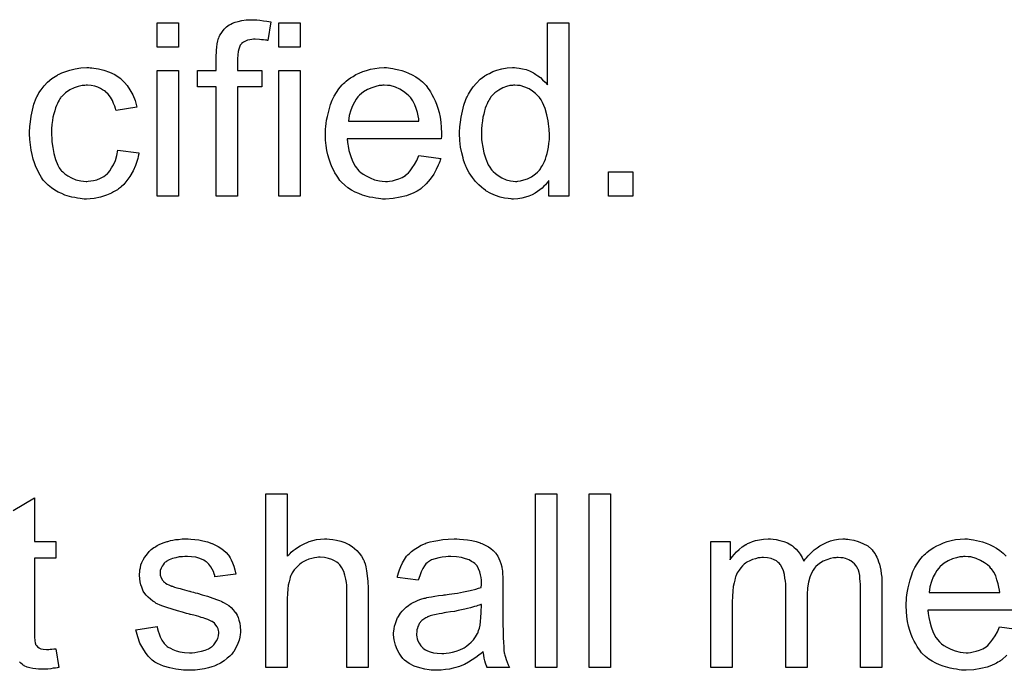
# Model space of a CAD drawing. Extents: x -1.6 to 9, y -2.8 to 5.2.
# Tile 183 of 197: x 6.62 to 7.074, y 4.208 to 4.508. Entities that reach past the tile are written whole.
import ezdxf

# ---------------------------------------------------------------- set-up
doc = ezdxf.new("R2010")
doc.units = 0
doc.layers.add('dfn6-15-57-c_document', color=1, linetype='CONTINUOUS')

msp = doc.modelspace()

# ---------------------------------------------------------------- linework, layer by layer
at = {"layer": 'dfn6-15-57-c_document', "color": 1}
for points in [[(6.693063, 4.495254), (6.683228, 4.495254), (6.683228, 4.506477), (6.693063, 4.506477), (6.693063, 4.495254)], [(6.729161, 4.507749), (6.73055, 4.507634), (6.732169, 4.507402), (6.733789, 4.507171), (6.73564, 4.506824), (6.734136, 4.498262), (6.734021, 4.498262), (6.733673, 4.498378), (6.733095, 4.498493), (6.732285, 4.498609), (6.731359, 4.498609), (6.730434, 4.498725), (6.728351, 4.498841), (6.727657, 4.498841), (6.726847, 4.498725), (6.725922, 4.498609), (6.72488, 4.498378), (6.723839, 4.498031), (6.722913, 4.497568), (6.722104, 4.496874), (6.721988, 4.496758), (6.721872, 4.496526), (6.721525, 4.496064), (6.721178, 4.495254), (6.720831, 4.494328), (6.720599, 4.493171), (6.720368, 4.491667), (6.720252, 4.489816), (6.720252, 4.484494), (6.731475, 4.484494), (6.731475, 4.476858), (6.720252, 4.476858), (6.720252, 4.426412), (6.710418, 4.426412), (6.710418, 4.476858), (6.70174, 4.476858), (6.70174, 4.484494), (6.710418, 4.484494), (6.710418, 4.490626), (6.710418, 4.490742), (6.710418, 4.490857), (6.710418, 4.491551), (6.710533, 4.492593), (6.710533, 4.493865), (6.710649, 4.495254), (6.710881, 4.496758), (6.711112, 4.498146), (6.711459, 4.499303), (6.711575, 4.499419), (6.71169, 4.499998), (6.712038, 4.500692), (6.712616, 4.501502), (6.71331, 4.502427), (6.71412, 4.503468), (6.715162, 4.50451), (6.716434, 4.505435), (6.71655, 4.505551), (6.717128, 4.505783), (6.717938, 4.506245), (6.719095, 4.506708), (6.720484, 4.507055), (6.722219, 4.507518), (6.724186, 4.507749), (6.7265, 4.507865), (6.72812, 4.507865), (6.729161, 4.507749)], [(6.749062, 4.495254), (6.739227, 4.495254), (6.739227, 4.506477), (6.749062, 4.506477), (6.749062, 4.495254)], [(6.872976, 4.426412), (6.863836, 4.426412), (6.863836, 4.433701), (6.86372, 4.433586), (6.863605, 4.433354), (6.863257, 4.432891), (6.862795, 4.432313), (6.862216, 4.431734), (6.861522, 4.43104), (6.860712, 4.43023), (6.859671, 4.429421), (6.85863, 4.428611), (6.857472, 4.427801), (6.856084, 4.427106), (6.85458, 4.426528), (6.853076, 4.425949), (6.85134, 4.425487), (6.849489, 4.425255), (6.847522, 4.42514), (6.846828, 4.42514), (6.846365, 4.425255), (6.844977, 4.425371), (6.843357, 4.425602), (6.84139, 4.426065), (6.839192, 4.426759), (6.836994, 4.427685), (6.834795, 4.428958), (6.83468, 4.428958), (6.834564, 4.429189), (6.83387, 4.429652), (6.832828, 4.430578), (6.831556, 4.431734), (6.830052, 4.433239), (6.828547, 4.43509), (6.827043, 4.437172), (6.825771, 4.439602), (6.825771, 4.439718), (6.825655, 4.439949), (6.825539, 4.440296), (6.825308, 4.440759), (6.825077, 4.441453), (6.824729, 4.442263), (6.824498, 4.443073), (6.824267, 4.444114), (6.823688, 4.446428), (6.82311, 4.44909), (6.822762, 4.452098), (6.822647, 4.455337), (6.822647, 4.455453), (6.822647, 4.455684), (6.822647, 4.456147), (6.822647, 4.456841), (6.822762, 4.457536), (6.822762, 4.458461), (6.822994, 4.460544), (6.823341, 4.462974), (6.823919, 4.465635), (6.824614, 4.468411), (6.825539, 4.471073), (6.825539, 4.471188), (6.825655, 4.47142), (6.825886, 4.471767), (6.826118, 4.47223), (6.826812, 4.473502), (6.827738, 4.475122), (6.828895, 4.476858), (6.830399, 4.478593), (6.832134, 4.480444), (6.834217, 4.481948), (6.834333, 4.481948), (6.834448, 4.482064), (6.834795, 4.482295), (6.835258, 4.482527), (6.836415, 4.483105), (6.838035, 4.483915), (6.839886, 4.484609), (6.842084, 4.485188), (6.844514, 4.485651), (6.84706, 4.485766), (6.847985, 4.485766), (6.848911, 4.485651), (6.850183, 4.485535), (6.851688, 4.485188), (6.853307, 4.484841), (6.854927, 4.484262), (6.856431, 4.483452), (6.856663, 4.483337), (6.857125, 4.483105), (6.85782, 4.482527), (6.858745, 4.481948), (6.859902, 4.481138), (6.860944, 4.480097), (6.8621, 4.479056), (6.863142, 4.477783), (6.863142, 4.506477), (6.872976, 4.506477), (6.872976, 4.426412)], [(6.652336, 4.485651), (6.653031, 4.485651), (6.653956, 4.485535), (6.656154, 4.485188), (6.658584, 4.484609), (6.66113, 4.483684), (6.663675, 4.482527), (6.666105, 4.480907), (6.66622, 4.480907), (6.666336, 4.480676), (6.66703, 4.479981), (6.668072, 4.47894), (6.669344, 4.477436), (6.670617, 4.475585), (6.67189, 4.473271), (6.673047, 4.47061), (6.673857, 4.467486), (6.664253, 4.465982), (6.664253, 4.466097), (6.664138, 4.466213), (6.664022, 4.466907), (6.663675, 4.467949), (6.663096, 4.469221), (6.662518, 4.47061), (6.661592, 4.472114), (6.660551, 4.473502), (6.659394, 4.474659), (6.659278, 4.474775), (6.658816, 4.475122), (6.658006, 4.475585), (6.65708, 4.476163), (6.655807, 4.476742), (6.654419, 4.477205), (6.652799, 4.477552), (6.651064, 4.477667), (6.650369, 4.477667), (6.649791, 4.477552), (6.648518, 4.477436), (6.646783, 4.476973), (6.644932, 4.476395), (6.642849, 4.475469), (6.640882, 4.474081), (6.639957, 4.473271), (6.639031, 4.472345), (6.639031, 4.47223), (6.6388, 4.472114), (6.638568, 4.471767), (6.638337, 4.471304), (6.63799, 4.470725), (6.637527, 4.470031), (6.63718, 4.469221), (6.636717, 4.468296), (6.636254, 4.467139), (6.635907, 4.465866), (6.635444, 4.464478), (6.635097, 4.462974), (6.634866, 4.461354), (6.634634, 4.459502), (6.634403, 4.457536), (6.634403, 4.455453), (6.634403, 4.455337), (6.634403, 4.45499), (6.634403, 4.454296), (6.634519, 4.453602), (6.634519, 4.45256), (6.634634, 4.451519), (6.634981, 4.448974), (6.635444, 4.446197), (6.636254, 4.443305), (6.637295, 4.440759), (6.63799, 4.439486), (6.6388, 4.438445), (6.639031, 4.438214), (6.639609, 4.437635), (6.640651, 4.436825), (6.641923, 4.4359), (6.643659, 4.434858), (6.645626, 4.434048), (6.64794, 4.43347), (6.649212, 4.433354), (6.650485, 4.433239), (6.650717, 4.433239), (6.651411, 4.433354), (6.652568, 4.43347), (6.653841, 4.433701), (6.655345, 4.434048), (6.656964, 4.434743), (6.658584, 4.435553), (6.660088, 4.43671), (6.66032, 4.436825), (6.660667, 4.437404), (6.661361, 4.438214), (6.662171, 4.439486), (6.662981, 4.44099), (6.663906, 4.442842), (6.664601, 4.445156), (6.665063, 4.447701), (6.674782, 4.446428), (6.674782, 4.446313), (6.674667, 4.445966), (6.674551, 4.445503), (6.674435, 4.444809), (6.674204, 4.443883), (6.673972, 4.442957), (6.673162, 4.440643), (6.672121, 4.438214), (6.670617, 4.435553), (6.668766, 4.433007), (6.667725, 4.43185), (6.666568, 4.430693), (6.666452, 4.430578), (6.66622, 4.430462), (6.665873, 4.43023), (6.66541, 4.429883), (6.664832, 4.429421), (6.664022, 4.428958), (6.663096, 4.428495), (6.662171, 4.427916), (6.659857, 4.426875), (6.65708, 4.426065), (6.654072, 4.425371), (6.652336, 4.425255), (6.650601, 4.42514), (6.649444, 4.42514), (6.648634, 4.425255), (6.647593, 4.425371), (6.646436, 4.425602), (6.645163, 4.425834), (6.643775, 4.426065), (6.640651, 4.426991), (6.639147, 4.427685), (6.637527, 4.428379), (6.635907, 4.429305), (6.634403, 4.430346), (6.632899, 4.431503), (6.63151, 4.432891), (6.631395, 4.433007), (6.631163, 4.433239), (6.630816, 4.433701), (6.630353, 4.43428), (6.629891, 4.43509), (6.629196, 4.436131), (6.628618, 4.437288), (6.627924, 4.438561), (6.62723, 4.440065), (6.626651, 4.4418), (6.625957, 4.443536), (6.625494, 4.445618), (6.625031, 4.447701), (6.624684, 4.450131), (6.624453, 4.45256), (6.624337, 4.455222), (6.624337, 4.455337), (6.624337, 4.455684), (6.624337, 4.456147), (6.624337, 4.456841), (6.624453, 4.457651), (6.624453, 4.458577), (6.624568, 4.459618), (6.624684, 4.460775), (6.625031, 4.463321), (6.62561, 4.466097), (6.626304, 4.468874), (6.627345, 4.471651), (6.627345, 4.471767), (6.627461, 4.471998), (6.627692, 4.472345), (6.627924, 4.472808), (6.628618, 4.474081), (6.629659, 4.475585), (6.631048, 4.47732), (6.632667, 4.479056), (6.634634, 4.480791), (6.636833, 4.48218), (6.636948, 4.48218), (6.63718, 4.482295), (6.637527, 4.482527), (6.63799, 4.482758), (6.638568, 4.48299), (6.639262, 4.483337), (6.640998, 4.484031), (6.642965, 4.484609), (6.645394, 4.485188), (6.64794, 4.485651), (6.650717, 4.485766), (6.651642, 4.485766), (6.652336, 4.485651)], [(6.693063, 4.426412), (6.683228, 4.426412), (6.683228, 4.484494), (6.693063, 4.484494), (6.693063, 4.426412)], [(6.749062, 4.426412), (6.739227, 4.426412), (6.739227, 4.484494), (6.749062, 4.484494), (6.749062, 4.426412)], [(6.789788, 4.485651), (6.790714, 4.485535), (6.791871, 4.485304), (6.793143, 4.485072), (6.794647, 4.484725), (6.796036, 4.484378), (6.797656, 4.4838), (6.79916, 4.483221), (6.800779, 4.482411), (6.802399, 4.481485), (6.804019, 4.480444), (6.805523, 4.479172), (6.806912, 4.477783), (6.807027, 4.477667), (6.807259, 4.477436), (6.807606, 4.476973), (6.808069, 4.476279), (6.808647, 4.475469), (6.809226, 4.474543), (6.80992, 4.473386), (6.810614, 4.471998), (6.811308, 4.470494), (6.812002, 4.468874), (6.812581, 4.467023), (6.813159, 4.465056), (6.813622, 4.462858), (6.813969, 4.460544), (6.814201, 4.458114), (6.814316, 4.455453), (6.814316, 4.455337), (6.814316, 4.454874), (6.814316, 4.454065), (6.814201, 4.452908), (6.770813, 4.452908), (6.770813, 4.452792), (6.770813, 4.452445), (6.770929, 4.451982), (6.770929, 4.451288), (6.771045, 4.450478), (6.771276, 4.449552), (6.771623, 4.44747), (6.772317, 4.445156), (6.773243, 4.44261), (6.774516, 4.440296), (6.776135, 4.438214), (6.776251, 4.438214), (6.776367, 4.437982), (6.777061, 4.437404), (6.778102, 4.436594), (6.779491, 4.435784), (6.781342, 4.434858), (6.783425, 4.434048), (6.785739, 4.43347), (6.787011, 4.433354), (6.7884, 4.433239), (6.789325, 4.433239), (6.790367, 4.433354), (6.791639, 4.433586), (6.793028, 4.433933), (6.794647, 4.434396), (6.796151, 4.43509), (6.797656, 4.436015), (6.797771, 4.436131), (6.79835, 4.436594), (6.799044, 4.437288), (6.799854, 4.438214), (6.800779, 4.439486), (6.801821, 4.441106), (6.802862, 4.442957), (6.803788, 4.445156), (6.813969, 4.443883), (6.813969, 4.443767), (6.813854, 4.443536), (6.813738, 4.443073), (6.813507, 4.442379), (6.813159, 4.441685), (6.812812, 4.440759), (6.811887, 4.438792), (6.81073, 4.436594), (6.80911, 4.43428), (6.807259, 4.432082), (6.804945, 4.429999), (6.804829, 4.429999), (6.804598, 4.429768), (6.804251, 4.429536), (6.803788, 4.429189), (6.803093, 4.428842), (6.802399, 4.428495), (6.801474, 4.428032), (6.800432, 4.427569), (6.799275, 4.427106), (6.798118, 4.426644), (6.795226, 4.425949), (6.791986, 4.425371), (6.7884, 4.42514), (6.787127, 4.42514), (6.786317, 4.425255), (6.785276, 4.425371), (6.784003, 4.425602), (6.782615, 4.425834), (6.78111, 4.426065), (6.777871, 4.426991), (6.776135, 4.427685), (6.774516, 4.428379), (6.77278, 4.429305), (6.77116, 4.430346), (6.769656, 4.431503), (6.768152, 4.432891), (6.768036, 4.433007), (6.767805, 4.433239), (6.767458, 4.433701), (6.766995, 4.434396), (6.766417, 4.435206), (6.765838, 4.436131), (6.765144, 4.437288), (6.76445, 4.438561), (6.763756, 4.440065), (6.763061, 4.441685), (6.762483, 4.443536), (6.761904, 4.445503), (6.761441, 4.447585), (6.761094, 4.449899), (6.760863, 4.452329), (6.760747, 4.454874), (6.760747, 4.45499), (6.760747, 4.455569), (6.760747, 4.456263), (6.760863, 4.457304), (6.760979, 4.458577), (6.761094, 4.459965), (6.761326, 4.461585), (6.761673, 4.463205), (6.762599, 4.466907), (6.763177, 4.468758), (6.763871, 4.470725), (6.764797, 4.472577), (6.765838, 4.474312), (6.766995, 4.476048), (6.768268, 4.477667), (6.768383, 4.477783), (6.768615, 4.478015), (6.769078, 4.478362), (6.769656, 4.47894), (6.77035, 4.479519), (6.771276, 4.480213), (6.772317, 4.481023), (6.77359, 4.481717), (6.774863, 4.482527), (6.776367, 4.483221), (6.777987, 4.483915), (6.779722, 4.484494), (6.781573, 4.485072), (6.78354, 4.485419), (6.785623, 4.485651), (6.787821, 4.485766), (6.788978, 4.485766), (6.789788, 4.485651)], [(6.787937, 4.477667), (6.787243, 4.477667), (6.78678, 4.477552), (6.785507, 4.477436), (6.784003, 4.477089), (6.782152, 4.47651), (6.780185, 4.4757), (6.778334, 4.474543), (6.776483, 4.473039), (6.776251, 4.472808), (6.775788, 4.47223), (6.774978, 4.471188), (6.774168, 4.4698), (6.773243, 4.46818), (6.772433, 4.466097), (6.771739, 4.463668), (6.771392, 4.461007), (6.803903, 4.461007), (6.803903, 4.461122), (6.803903, 4.461354), (6.803788, 4.461701), (6.803788, 4.462164), (6.803556, 4.463552), (6.803209, 4.465056), (6.802631, 4.466907), (6.802052, 4.468643), (6.801127, 4.470378), (6.800085, 4.471882), (6.800085, 4.471998), (6.799854, 4.472114), (6.799275, 4.472808), (6.798234, 4.473734), (6.796846, 4.474775), (6.79511, 4.475816), (6.793028, 4.476742), (6.790598, 4.477436), (6.789325, 4.477552), (6.787937, 4.477667)], [(6.848101, 4.477667), (6.847522, 4.477667), (6.84706, 4.477552), (6.845787, 4.477436), (6.844283, 4.476973), (6.842547, 4.476395), (6.840696, 4.475353), (6.838845, 4.474081), (6.837919, 4.473155), (6.837109, 4.47223), (6.837109, 4.472114), (6.836878, 4.471998), (6.836762, 4.471651), (6.836415, 4.471188), (6.836068, 4.47061), (6.835721, 4.469916), (6.835374, 4.469106), (6.834911, 4.46818), (6.834448, 4.467023), (6.834101, 4.46575), (6.833754, 4.464362), (6.833407, 4.462858), (6.833176, 4.461238), (6.832944, 4.459387), (6.832713, 4.45742), (6.832713, 4.455337), (6.832713, 4.455222), (6.832713, 4.454874), (6.832713, 4.454296), (6.832828, 4.453486), (6.832828, 4.45256), (6.832944, 4.451519), (6.833291, 4.44909), (6.83387, 4.446428), (6.83468, 4.443652), (6.835837, 4.44099), (6.836531, 4.439833), (6.837341, 4.438676), (6.837456, 4.438676), (6.837572, 4.438445), (6.838151, 4.437867), (6.839192, 4.436941), (6.840465, 4.436015), (6.842084, 4.434974), (6.844051, 4.434048), (6.846134, 4.43347), (6.847291, 4.433354), (6.848448, 4.433239), (6.849026, 4.433239), (6.849489, 4.433354), (6.850762, 4.43347), (6.852266, 4.433933), (6.854002, 4.434511), (6.855853, 4.435437), (6.857704, 4.43671), (6.85863, 4.43752), (6.859439, 4.438445), (6.859439, 4.438561), (6.859671, 4.438676), (6.859902, 4.439024), (6.860134, 4.439486), (6.860481, 4.440065), (6.860944, 4.440643), (6.861291, 4.441569), (6.861753, 4.442495), (6.862216, 4.443536), (6.862563, 4.444693), (6.863026, 4.446081), (6.863373, 4.44747), (6.863605, 4.44909), (6.863836, 4.450709), (6.864067, 4.45256), (6.864067, 4.454527), (6.864067, 4.454643), (6.864067, 4.455106), (6.864067, 4.455684), (6.863952, 4.456494), (6.863952, 4.45742), (6.863836, 4.458577), (6.86372, 4.45985), (6.863489, 4.461238), (6.86291, 4.464015), (6.8621, 4.466907), (6.860944, 4.469684), (6.860249, 4.470841), (6.859439, 4.471998), (6.859439, 4.472114), (6.859208, 4.47223), (6.85863, 4.472924), (6.857588, 4.473849), (6.856315, 4.474891), (6.854696, 4.475932), (6.852729, 4.476742), (6.85053, 4.477436), (6.849373, 4.477552), (6.848101, 4.477667)], [(6.902596, 4.426412), (6.891373, 4.426412), (6.891373, 4.437635), (6.902596, 4.437635), (6.902596, 4.426412)], [(6.616701, 4.281463), (6.626535, 4.287364), (6.626535, 4.267117)], [(6.743161, 4.260406), (6.743277, 4.260522), (6.743508, 4.260753), (6.743855, 4.2611), (6.744434, 4.261679), (6.745012, 4.262257), (6.745822, 4.262951), (6.746863, 4.263645), (6.747905, 4.264455), (6.749062, 4.26515), (6.750334, 4.265844), (6.753342, 4.267117), (6.754962, 4.267695), (6.756698, 4.268042), (6.758549, 4.268274), (6.7604, 4.268389), (6.761441, 4.268389), (6.762714, 4.268274), (6.764218, 4.268042), (6.765954, 4.267811), (6.767805, 4.267348), (6.769656, 4.266654), (6.771507, 4.265844), (6.771739, 4.265728), (6.772317, 4.265381), (6.773127, 4.264802), (6.774168, 4.263993), (6.77521, 4.262951), (6.776367, 4.261794), (6.777408, 4.260406), (6.778334, 4.258786), (6.778449, 4.258555), (6.778681, 4.257976), (6.779028, 4.256935), (6.779375, 4.255431), (6.779722, 4.25358), (6.780069, 4.251381), (6.780301, 4.24872), (6.780416, 4.245712), (6.780416, 4.209035), (6.770582, 4.209035), (6.770582, 4.245828), (6.770582, 4.245943), (6.770582, 4.246175), (6.770582, 4.246522), (6.770582, 4.246985), (6.770466, 4.248257), (6.770235, 4.249877), (6.769772, 4.251613), (6.769193, 4.253348), (6.768383, 4.255084), (6.767342, 4.256472), (6.767226, 4.256588), (6.766764, 4.257051), (6.766069, 4.257629), (6.765028, 4.258208), (6.763756, 4.258902), (6.762251, 4.259365), (6.7604, 4.259827), (6.758318, 4.259943), (6.757623, 4.259943), (6.756814, 4.259827), (6.755657, 4.259712), (6.754499, 4.259365), (6.753111, 4.259017), (6.751723, 4.258439), (6.750219, 4.257629), (6.750103, 4.257513), (6.74964, 4.257166), (6.748946, 4.256703), (6.748136, 4.256009), (6.74721, 4.255084), (6.746285, 4.254042), (6.745475, 4.25277), (6.744781, 4.251381), (6.744665, 4.25115), (6.744549, 4.250687), (6.744318, 4.249761), (6.743971, 4.248605), (6.743624, 4.2471), (6.743392, 4.245249), (6.743277, 4.243167), (6.743161, 4.240737), (6.743161, 4.209035), (6.733326, 4.209035), (6.733326, 4.2891), (6.743161, 4.2891), (6.743161, 4.260406)], [(6.867423, 4.209035), (6.857588, 4.209035), (6.857588, 4.2891), (6.867423, 4.2891), (6.867423, 4.209035)], [(6.892298, 4.209035), (6.882464, 4.209035), (6.882464, 4.2891), (6.892298, 4.2891), (6.892298, 4.209035)], [(6.626535, 4.267117), (6.636485, 4.267117), (6.636485, 4.25948), (6.626535, 4.25948), (6.626535, 4.225349), (6.626535, 4.225117), (6.626535, 4.224655), (6.626535, 4.22396), (6.626651, 4.22315), (6.626767, 4.221299), (6.626882, 4.220489), (6.626998, 4.219911), (6.627114, 4.21968), (6.627461, 4.219217), (6.627924, 4.218638), (6.628734, 4.21806), (6.628965, 4.217944), (6.629543, 4.217713), (6.630585, 4.217481), (6.632089, 4.217365), (6.633246, 4.217365), (6.633824, 4.217481), (6.634634, 4.217481), (6.63556, 4.217597), (6.636485, 4.217713), (6.637758, 4.209035), (6.637527, 4.209035), (6.637064, 4.208919), (6.636254, 4.208804), (6.635213, 4.208688), (6.634056, 4.208457), (6.632783, 4.208341), (6.630238, 4.208225), (6.629312, 4.208225), (6.628386, 4.208341), (6.62723, 4.208457), (6.625841, 4.208572), (6.624453, 4.208919), (6.62318, 4.209266), (6.621907, 4.209845), (6.621792, 4.209961), (6.621444, 4.210192), (6.620982, 4.210539), (6.620288, 4.211118), (6.619709, 4.211696)], [(6.698732, 4.268274), (6.700468, 4.268158), (6.702319, 4.267926), (6.704286, 4.267464), (6.706368, 4.267001), (6.708335, 4.266307), (6.708451, 4.266307), (6.708567, 4.266191), (6.709145, 4.265959), (6.710071, 4.265497), (6.711228, 4.264918), (6.7125, 4.264108), (6.713773, 4.263183), (6.71493, 4.262141), (6.715971, 4.260984), (6.716087, 4.260869), (6.716319, 4.260406), (6.716781, 4.259596), (6.71736, 4.25867), (6.717938, 4.257282), (6.718517, 4.255778), (6.71898, 4.254042), (6.719442, 4.252075), (6.709839, 4.250803), (6.709839, 4.251034), (6.709724, 4.251497), (6.709492, 4.252307), (6.709145, 4.253348), (6.708567, 4.25439), (6.707872, 4.255547), (6.707062, 4.256703), (6.705905, 4.257745), (6.70579, 4.25786), (6.705327, 4.258092), (6.704633, 4.258555), (6.703592, 4.259017), (6.702435, 4.25948), (6.70093, 4.259943), (6.699079, 4.260175), (6.697112, 4.26029), (6.695955, 4.26029), (6.694798, 4.260175), (6.693294, 4.260059), (6.69179, 4.259712), (6.69017, 4.259365), (6.688666, 4.258786), (6.687394, 4.257976), (6.687278, 4.25786), (6.686931, 4.257629), (6.686468, 4.257166), (6.686005, 4.256472), (6.685427, 4.255778), (6.684964, 4.254852), (6.684617, 4.253811), (6.684501, 4.25277), (6.684501, 4.252654), (6.684501, 4.252423), (6.684617, 4.252075), (6.684617, 4.251613), (6.684964, 4.250456), (6.685658, 4.249299), (6.685774, 4.249183), (6.685889, 4.249067), (6.686121, 4.24872), (6.686584, 4.248373), (6.687046, 4.248026), (6.687741, 4.247563), (6.688551, 4.247216), (6.689476, 4.246753), (6.689592, 4.246753), (6.689823, 4.246638), (6.690286, 4.246522), (6.691096, 4.246175), (6.692253, 4.245828), (6.693757, 4.245481), (6.694683, 4.245133), (6.695724, 4.244902), (6.696881, 4.244555), (6.698154, 4.244208), (6.698269, 4.244208), (6.698616, 4.244092), (6.699195, 4.243976), (6.699889, 4.243745), (6.700699, 4.243514), (6.70174, 4.243282), (6.703939, 4.242588), (6.706368, 4.241894), (6.708798, 4.241084), (6.710996, 4.240274), (6.711922, 4.239927), (6.712732, 4.23958), (6.712963, 4.239464), (6.713426, 4.239233), (6.71412, 4.238886), (6.715162, 4.238307), (6.716203, 4.237613), (6.717244, 4.236687), (6.718285, 4.235646), (6.719211, 4.234489), (6.719327, 4.234373), (6.719558, 4.233911), (6.720021, 4.233216), (6.720484, 4.232175), (6.720831, 4.230902), (6.721294, 4.229514), (6.721525, 4.227894), (6.721641, 4.226043), (6.721641, 4.225812), (6.721641, 4.225233), (6.721525, 4.224307), (6.721294, 4.223035), (6.720947, 4.221646), (6.720368, 4.220142), (6.719674, 4.218407), (6.718748, 4.216787), (6.718632, 4.216556), (6.71817, 4.216093), (6.717591, 4.215283), (6.716666, 4.214357), (6.715393, 4.213316), (6.714005, 4.212159), (6.712385, 4.211118), (6.710418, 4.210076), (6.710302, 4.210076), (6.710186, 4.209961), (6.709492, 4.209729), (6.708335, 4.209382), (6.706831, 4.208919), (6.70498, 4.208457), (6.702897, 4.208109), (6.700699, 4.207878), (6.698154, 4.207762), (6.697112, 4.207762), (6.696302, 4.207878), (6.695377, 4.207878), (6.69422, 4.207994), (6.693063, 4.208109), (6.69179, 4.208341), (6.689013, 4.208919), (6.686121, 4.209729), (6.683344, 4.210886), (6.682071, 4.211581), (6.680914, 4.21239), (6.680799, 4.212506), (6.680683, 4.212622), (6.679989, 4.213316), (6.678947, 4.214357), (6.67779, 4.215977), (6.676518, 4.217944), (6.675245, 4.220258), (6.674204, 4.22315), (6.673394, 4.22639), (6.683113, 4.227894), (6.683113, 4.227779), (6.683113, 4.227663), (6.683344, 4.226969), (6.683575, 4.225812), (6.684038, 4.224539), (6.684617, 4.22315), (6.685311, 4.221646), (6.686352, 4.220142), (6.687625, 4.21887), (6.687856, 4.218754), (6.688319, 4.218407), (6.689245, 4.217944), (6.690402, 4.217365), (6.691906, 4.216787), (6.693641, 4.216324), (6.695724, 4.215977), (6.698154, 4.215861), (6.699311, 4.215861), (6.700468, 4.215977), (6.701972, 4.216208), (6.703592, 4.216556), (6.705327, 4.217018), (6.706831, 4.217597), (6.70822, 4.218523), (6.708335, 4.218638), (6.708798, 4.218985), (6.709261, 4.219564), (6.709955, 4.220374), (6.710533, 4.221299), (6.711112, 4.222456), (6.711459, 4.223613), (6.711575, 4.225002), (6.711575, 4.225117), (6.711575, 4.22558), (6.711459, 4.226159), (6.711228, 4.226969), (6.710881, 4.227779), (6.710302, 4.228588), (6.709608, 4.229514), (6.708567, 4.230208), (6.708451, 4.230324), (6.708104, 4.23044), (6.707525, 4.230787), (6.7066, 4.231134), (6.705211, 4.231597), (6.704401, 4.231944), (6.703476, 4.232175), (6.702435, 4.232522), (6.701278, 4.232869), (6.700005, 4.233216), (6.698501, 4.233564), (6.698385, 4.233564), (6.698038, 4.233679), (6.697459, 4.233795), (6.696765, 4.234026), (6.69584, 4.234258), (6.694798, 4.234605), (6.6926, 4.235183), (6.690055, 4.235993), (6.687625, 4.236687), (6.685311, 4.237497), (6.68427, 4.23796), (6.68346, 4.238307), (6.683228, 4.238423), (6.682766, 4.238654), (6.682071, 4.239117), (6.681146, 4.239696), (6.680104, 4.240506), (6.679063, 4.241431), (6.678022, 4.242472), (6.677096, 4.243745), (6.67698, 4.243861), (6.676749, 4.244324), (6.676402, 4.245133), (6.676055, 4.246059), (6.675708, 4.247216), (6.675361, 4.248605), (6.675129, 4.249993), (6.675014, 4.251613), (6.675014, 4.251844), (6.675014, 4.252307), (6.675129, 4.253001), (6.675245, 4.254042), (6.675476, 4.255084), (6.675708, 4.256356), (6.676171, 4.257513), (6.676749, 4.258786), (6.676865, 4.258902), (6.677096, 4.259365), (6.677443, 4.259943), (6.678022, 4.260753), (6.678716, 4.261563), (6.679526, 4.262604), (6.680452, 4.26353), (6.681609, 4.26434), (6.681724, 4.264455), (6.682071, 4.264571), (6.682534, 4.264918), (6.683228, 4.265265), (6.684154, 4.265728), (6.685195, 4.266191), (6.686468, 4.266654), (6.687856, 4.267117), (6.688088, 4.267232), (6.688551, 4.267348), (6.68936, 4.267579), (6.690402, 4.267811), (6.691674, 4.268042), (6.693063, 4.268158), (6.694683, 4.268389), (6.697459, 4.268389), (6.698732, 4.268274)], [(6.822647, 4.268274), (6.824382, 4.268158), (6.826349, 4.267926), (6.828316, 4.267579), (6.830283, 4.267117), (6.832134, 4.266538), (6.832366, 4.266422), (6.832944, 4.266191), (6.833754, 4.265844), (6.834795, 4.265381), (6.835952, 4.264687), (6.837109, 4.263993), (6.838151, 4.263067), (6.839076, 4.262141), (6.839192, 4.262026), (6.839423, 4.261679), (6.83977, 4.2611), (6.840233, 4.260406), (6.840812, 4.259365), (6.841275, 4.258323), (6.841737, 4.257051), (6.842084, 4.255547), (6.842084, 4.255431), (6.8422, 4.255084), (6.842316, 4.25439), (6.842431, 4.253464), (6.842431, 4.252191), (6.842547, 4.250687), (6.842663, 4.24872), (6.842663, 4.246522), (6.842663, 4.233332), (6.842663, 4.233216), (6.842663, 4.232754), (6.842663, 4.232059), (6.842663, 4.231134), (6.842663, 4.230092), (6.842663, 4.22882), (6.842779, 4.226043), (6.842779, 4.22315), (6.842894, 4.220258), (6.84301, 4.218985), (6.84301, 4.217828), (6.843126, 4.216787), (6.843241, 4.215977), (6.843241, 4.215861), (6.843357, 4.215399), (6.843473, 4.214704), (6.84382, 4.213779), (6.844051, 4.212738), (6.844514, 4.211581), (6.845093, 4.210308), (6.845671, 4.209035), (6.835374, 4.209035), (6.835258, 4.209151), (6.835142, 4.209614), (6.834911, 4.210192), (6.834564, 4.211118), (6.834217, 4.212159), (6.833985, 4.213432), (6.833754, 4.21482), (6.833523, 4.216324), (6.833407, 4.216324), (6.833291, 4.216093), (6.832597, 4.215514), (6.831556, 4.214704), (6.830167, 4.213663), (6.828432, 4.212622), (6.826696, 4.211465), (6.824845, 4.210423), (6.822878, 4.209614), (6.822647, 4.209498), (6.821953, 4.209382), (6.820911, 4.209035), (6.819639, 4.208688), (6.818019, 4.208341), (6.816168, 4.208109), (6.814085, 4.207878), (6.812002, 4.207762), (6.811077, 4.207762), (6.810383, 4.207878), (6.809573, 4.207878), (6.808647, 4.207994), (6.806565, 4.208341), (6.804251, 4.208919), (6.801705, 4.209729), (6.799391, 4.210886), (6.797309, 4.21239), (6.797077, 4.212622), (6.796499, 4.2132), (6.795689, 4.214242), (6.794763, 4.21563), (6.793837, 4.217365), (6.793028, 4.219332), (6.792449, 4.221762), (6.792333, 4.222919), (6.792218, 4.224307), (6.792218, 4.224539), (6.792218, 4.225002), (6.792333, 4.225812), (6.792449, 4.226853), (6.792681, 4.228126), (6.793028, 4.229398), (6.79349, 4.230787), (6.794069, 4.232059), (6.794185, 4.232175), (6.794416, 4.232638), (6.794879, 4.233332), (6.795457, 4.234142), (6.796151, 4.235068), (6.797077, 4.235993), (6.798003, 4.236919), (6.79916, 4.237729), (6.799275, 4.237844), (6.799738, 4.238076), (6.800317, 4.238539), (6.801242, 4.239001), (6.802284, 4.239464), (6.803556, 4.240043), (6.804829, 4.240506), (6.806333, 4.240968), (6.806449, 4.240968), (6.806912, 4.241084), (6.807606, 4.241315), (6.808531, 4.241431), (6.809688, 4.241663), (6.811193, 4.241894), (6.812928, 4.242241), (6.815011, 4.242472), (6.815126, 4.242472), (6.815589, 4.242588), (6.816168, 4.242588), (6.816977, 4.242704), (6.817903, 4.242819), (6.81906, 4.243051), (6.820333, 4.243167), (6.821721, 4.243398), (6.824498, 4.243976), (6.827506, 4.244555), (6.830167, 4.245249), (6.83144, 4.245596), (6.832597, 4.245943), (6.832597, 4.246059), (6.832597, 4.246291), (6.832713, 4.246985), (6.832713, 4.247795), (6.832713, 4.248257), (6.832713, 4.248489), (6.832713, 4.248605), (6.832713, 4.24872), (6.832713, 4.249414), (6.832597, 4.250571), (6.832366, 4.251844), (6.832019, 4.253233), (6.83144, 4.254621), (6.830746, 4.255894), (6.82982, 4.256935), (6.829704, 4.257051), (6.829126, 4.257513), (6.8282, 4.257976), (6.827043, 4.25867), (6.825424, 4.259249), (6.823572, 4.259827), (6.821258, 4.260175), (6.818597, 4.26029), (6.81744, 4.26029), (6.816283, 4.260175), (6.814663, 4.259943), (6.813044, 4.259712), (6.811308, 4.259249), (6.809688, 4.25867), (6.8083, 4.25786), (6.808184, 4.257745), (6.807721, 4.257398), (6.807143, 4.256819), (6.806449, 4.255894), (6.805755, 4.254737), (6.804945, 4.253233), (6.804251, 4.251381), (6.803556, 4.249299), (6.793953, 4.250571), (6.793953, 4.250687), (6.794069, 4.250803), (6.794069, 4.25115), (6.794185, 4.251613), (6.794532, 4.252654), (6.794994, 4.254158), (6.795573, 4.255662), (6.796267, 4.257282), (6.797193, 4.258902), (6.798234, 4.260406), (6.79835, 4.260522), (6.798813, 4.260984), (6.799507, 4.261679), (6.800432, 4.262604), (6.801705, 4.26353), (6.803209, 4.264455), (6.804945, 4.265497), (6.806912, 4.266307), (6.807027, 4.266307), (6.807143, 4.266422), (6.80749, 4.266538), (6.807953, 4.266654), (6.80911, 4.267001), (6.81073, 4.267348), (6.812581, 4.267695), (6.814895, 4.268042), (6.817325, 4.268274), (6.820101, 4.268389), (6.821374, 4.268389), (6.822647, 4.268274)], [(7.000825, 4.268274), (7.001635, 4.268274), (7.002445, 4.268158), (7.004412, 4.267811), (7.006494, 4.267232), (7.008692, 4.266307), (7.010891, 4.26515), (7.012742, 4.26353), (7.012973, 4.263298), (7.013436, 4.262604), (7.014246, 4.261563), (7.014593, 4.260753), (7.015056, 4.259943), (7.015519, 4.258902), (7.015866, 4.25786), (7.016329, 4.256703), (7.016676, 4.255315), (7.016907, 4.253927), (7.017139, 4.252307), (7.01737, 4.250687), (7.01737, 4.248836), (7.01737, 4.209035), (7.007535, 4.209035), (7.007535, 4.245481), (7.007535, 4.245596), (7.007535, 4.245712), (7.007535, 4.246406), (7.007535, 4.247448), (7.00742, 4.24872), (7.007304, 4.250109), (7.007188, 4.251497), (7.006957, 4.252885), (7.00661, 4.253927), (7.00661, 4.254042), (7.006378, 4.25439), (7.006147, 4.254852), (7.0058, 4.255431), (7.005337, 4.256125), (7.004759, 4.256819), (7.004064, 4.257513), (7.003139, 4.258208), (7.003023, 4.258323), (7.002676, 4.258439), (7.002213, 4.25867), (7.001403, 4.259017), (7.000593, 4.259365), (6.999552, 4.259596), (6.998511, 4.259712), (6.997238, 4.259827), (6.99666, 4.259827), (6.996197, 4.259712), (6.99504, 4.259596), (6.993651, 4.259365), (6.992032, 4.258786), (6.990296, 4.258092), (6.988561, 4.257051), (6.986941, 4.255662), (6.986825, 4.255431), (6.986362, 4.254852), (6.985668, 4.253927), (6.984974, 4.252538), (6.984164, 4.250687), (6.983586, 4.248489), (6.983123, 4.245828), (6.982891, 4.242704), (6.982891, 4.209035), (6.973057, 4.209035), (6.973057, 4.246638), (6.973057, 4.246753), (6.973057, 4.246985), (6.973057, 4.247216), (6.973057, 4.247679), (6.972941, 4.248952), (6.97271, 4.25034), (6.972478, 4.25196), (6.972016, 4.25358), (6.971437, 4.255084), (6.970627, 4.256472), (6.970511, 4.256588), (6.970164, 4.257051), (6.969586, 4.257513), (6.968776, 4.258208), (6.967735, 4.258786), (6.966346, 4.259365), (6.964726, 4.259712), (6.96276, 4.259827), (6.962065, 4.259827), (6.961255, 4.259712), (6.96033, 4.259596), (6.959173, 4.259249), (6.957784, 4.258902), (6.956512, 4.258323), (6.955123, 4.257629), (6.955008, 4.257513), (6.954545, 4.257166), (6.953966, 4.256703), (6.953156, 4.256009), (6.952346, 4.255084), (6.951537, 4.253927), (6.950727, 4.252654), (6.950033, 4.25115), (6.949917, 4.250918), (6.949801, 4.25034), (6.94957, 4.249414), (6.949223, 4.248142), (6.948876, 4.246406), (6.948644, 4.244324), (6.948528, 4.241894), (6.948413, 4.239117), (6.948413, 4.209035), (6.938578, 4.209035), (6.938578, 4.267117), (6.947371, 4.267117), (6.947371, 4.258786), (6.947487, 4.259017), (6.947834, 4.25948), (6.948528, 4.26029), (6.949338, 4.261216), (6.95038, 4.262373), (6.951652, 4.26353), (6.953041, 4.264687), (6.95466, 4.265728), (6.954892, 4.265844), (6.95547, 4.266191), (6.956396, 4.266538), (6.957669, 4.267117), (6.959173, 4.267579), (6.960908, 4.267926), (6.962875, 4.268274), (6.964958, 4.268389), (6.965999, 4.268389), (6.967272, 4.268274), (6.96866, 4.268042), (6.970396, 4.267695), (6.972131, 4.267232), (6.973867, 4.266538), (6.975486, 4.265612), (6.975718, 4.265497), (6.976181, 4.26515), (6.976875, 4.264571), (6.977801, 4.263645), (6.978726, 4.262604), (6.979767, 4.261332), (6.980693, 4.259827), (6.981387, 4.258092), (6.981503, 4.258208), (6.981734, 4.258555), (6.982081, 4.259017), (6.98266, 4.259712), (6.983354, 4.260522), (6.984164, 4.261332), (6.98509, 4.262257), (6.986247, 4.263298), (6.987519, 4.264224), (6.988792, 4.26515), (6.990296, 4.265959), (6.991916, 4.266769), (6.993651, 4.267464), (6.995503, 4.267926), (6.997354, 4.268274), (6.999436, 4.268389), (7.000246, 4.268389), (7.000825, 4.268274)], [(7.075104, 4.214704), (7.07279, 4.212622), (7.072675, 4.212622), (7.072443, 4.21239), (7.072096, 4.212159), (7.071633, 4.211812), (7.070939, 4.211465), (7.070245, 4.211118), (7.069319, 4.210655), (7.068278, 4.210192), (7.067121, 4.209729), (7.065964, 4.209266), (7.063071, 4.208572), (7.059832, 4.207994), (7.056245, 4.207762), (7.054972, 4.207762), (7.054163, 4.207878), (7.053121, 4.207994), (7.051849, 4.208225), (7.05046, 4.208457), (7.048956, 4.208688), (7.045716, 4.209614), (7.043981, 4.210308), (7.042361, 4.211002), (7.040626, 4.211928), (7.039006, 4.212969), (7.037502, 4.214126), (7.035998, 4.215514), (7.035882, 4.21563), (7.03565, 4.215861), (7.035303, 4.216324), (7.034841, 4.217018), (7.034262, 4.217828), (7.033684, 4.218754), (7.032989, 4.219911), (7.032295, 4.221184), (7.031601, 4.222688), (7.030907, 4.224307), (7.030328, 4.226159), (7.02975, 4.228126), (7.029287, 4.230208), (7.02894, 4.232522), (7.028708, 4.234952), (7.028593, 4.237497), (7.028593, 4.237613), (7.028593, 4.238191), (7.028593, 4.238886), (7.028708, 4.239927), (7.028824, 4.2412), (7.02894, 4.242588), (7.029171, 4.244208), (7.029518, 4.245828), (7.030444, 4.24953), (7.031023, 4.251381), (7.031717, 4.253348), (7.032642, 4.255199), (7.033684, 4.256935), (7.034841, 4.25867), (7.036113, 4.26029), (7.036229, 4.260406), (7.03646, 4.260637), (7.036923, 4.260984), (7.037502, 4.261563), (7.038196, 4.262141), (7.039122, 4.262836), (7.040163, 4.263645), (7.041435, 4.26434), (7.042708, 4.26515), (7.044212, 4.265844), (7.045832, 4.266538), (7.047568, 4.267117), (7.049419, 4.267695), (7.051386, 4.268042), (7.053468, 4.268274), (7.055667, 4.268389), (7.056824, 4.268389), (7.057633, 4.268274)], [(7.057633, 4.268274), (7.058559, 4.268158), (7.059716, 4.267926), (7.060989, 4.267695), (7.062493, 4.267348), (7.063881, 4.267001), (7.065501, 4.266422), (7.067005, 4.265844), (7.068625, 4.265034), (7.070245, 4.264108), (7.071865, 4.263067), (7.073369, 4.261794), (7.074757, 4.260406)], [(7.055782, 4.26029), (7.055088, 4.26029), (7.054625, 4.260175), (7.053353, 4.260059), (7.051849, 4.259712), (7.049997, 4.259133), (7.04803, 4.258323), (7.046179, 4.257166), (7.044328, 4.255662), (7.044097, 4.255431), (7.043634, 4.254852), (7.042824, 4.253811), (7.042014, 4.252423), (7.041088, 4.250803), (7.040279, 4.24872), (7.039584, 4.246291), (7.039237, 4.243629), (7.071749, 4.243629), (7.071749, 4.243745), (7.071749, 4.243976), (7.071633, 4.244324), (7.071633, 4.244786), (7.071402, 4.246175), (7.071055, 4.247679), (7.070476, 4.24953), (7.069898, 4.251266), (7.068972, 4.253001), (7.067931, 4.254505), (7.067931, 4.254621), (7.067699, 4.254737), (7.067121, 4.255431), (7.06608, 4.256356), (7.064691, 4.257398), (7.062956, 4.258439), (7.060873, 4.259365), (7.058443, 4.260059), (7.057171, 4.260175), (7.055782, 4.26029)], [(6.832713, 4.238191), (6.832597, 4.238191), (6.832481, 4.238076), (6.832134, 4.23796), (6.831671, 4.237844), (6.831093, 4.237613), (6.830399, 4.237382), (6.829589, 4.23715), (6.828663, 4.236919), (6.827622, 4.236572), (6.826349, 4.23634), (6.825077, 4.235993), (6.823572, 4.235646), (6.821953, 4.235299), (6.820333, 4.234952), (6.818482, 4.234721), (6.816515, 4.234373), (6.816283, 4.234373), (6.815589, 4.234258), (6.814432, 4.234026), (6.813159, 4.233795), (6.811771, 4.233564), (6.810383, 4.233216), (6.80911, 4.232869), (6.807953, 4.232407), (6.807837, 4.232407), (6.80749, 4.232175), (6.807027, 4.231944), (6.806565, 4.231597), (6.805176, 4.230671), (6.804019, 4.229283), (6.804019, 4.229167), (6.803788, 4.228935), (6.803672, 4.228473), (6.803441, 4.227894), (6.803209, 4.2272), (6.802978, 4.226506), (6.802862, 4.22558), (6.802746, 4.224655), (6.802746, 4.224539), (6.802746, 4.22396), (6.802862, 4.223266), (6.803093, 4.222341), (6.803441, 4.221299), (6.804019, 4.220258), (6.804713, 4.219101), (6.805639, 4.21806), (6.805755, 4.217944), (6.806217, 4.217713), (6.806912, 4.21725), (6.807837, 4.216787), (6.80911, 4.216324), (6.810614, 4.215861), (6.81235, 4.21563), (6.814432, 4.215514), (6.815358, 4.215514), (6.816515, 4.21563), (6.817787, 4.215861), (6.819407, 4.216093), (6.821027, 4.216556), (6.822762, 4.217134), (6.824498, 4.217944), (6.824729, 4.21806), (6.825192, 4.218407), (6.826002, 4.218985), (6.826928, 4.219795), (6.827969, 4.220721), (6.829126, 4.221878), (6.830052, 4.223266), (6.830977, 4.22477), (6.831093, 4.224886), (6.831209, 4.225349), (6.83144, 4.226159), (6.831787, 4.2272), (6.832134, 4.228588), (6.832366, 4.230208), (6.832481, 4.232175), (6.832597, 4.234489), (6.832713, 4.238191)], [(7.082046, 4.23553), (7.038659, 4.23553), (7.038659, 4.235415), (7.038659, 4.235068), (7.038774, 4.234605), (7.038774, 4.233911), (7.03889, 4.233101), (7.039122, 4.232175), (7.039469, 4.230092), (7.040163, 4.227779), (7.041088, 4.225233), (7.042361, 4.222919), (7.043981, 4.220837), (7.044097, 4.220837), (7.044212, 4.220605), (7.044907, 4.220027), (7.045948, 4.219217), (7.047336, 4.218407), (7.049187, 4.217481), (7.05127, 4.216671), (7.053584, 4.216093), (7.054857, 4.215977), (7.056245, 4.215861), (7.057171, 4.215861), (7.058212, 4.215977), (7.059485, 4.216208), (7.060873, 4.216556), (7.062493, 4.217018), (7.063997, 4.217713), (7.065501, 4.218638), (7.065617, 4.218754), (7.066195, 4.219217), (7.06689, 4.219911), (7.067699, 4.220837), (7.068625, 4.222109), (7.069666, 4.223729), (7.070708, 4.22558), (7.071633, 4.227779), (7.081815, 4.226506)]]:
    msp.add_lwpolyline(points, dxfattribs=at)

doc.saveas('drawing.dxf')
